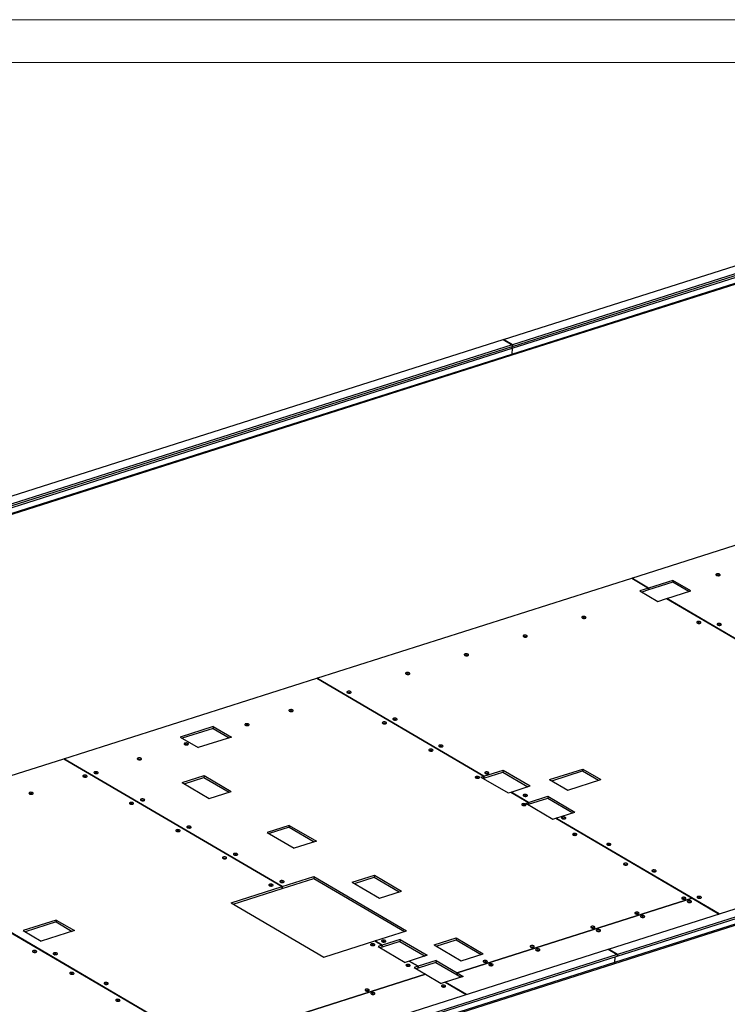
# Model space of a CAD drawing. Header units: millimetres. Extents: x 0 to 841, y 0 to 594.
# Tile 88 of 92: x 613 to 696, y 479 to 594. Entities that reach past the tile are written whole.
import ezdxf

# ---------------------------------------------------------------- set-up
doc = ezdxf.new("R2010")
doc.units = ezdxf.units.MM
doc.layers.add('TRAIT-FORT', color=4, linetype='Continuous', lineweight=25)

msp = doc.modelspace()

# ---------------------------------------------------------------- linework, layer by layer
at = {"color": 7, "linetype": 'Continuous', "lineweight": 18}
for p, q in [((841, 594), (0, 594)), ((836, 589), (5, 589))]:
    msp.add_line(p, q, dxfattribs=at)
at = {"layer": 'TRAIT-FORT', "color": 4, "linetype": 'Continuous', "lineweight": 25}
for p, q in [((669.445, 556.65), (745.906, 580.989)), ((670.461, 555.616), (746.97, 579.971)), ((670.489, 555.845), (746.95, 580.185)), ((746.961, 580.371), (670.5, 556.032)), ((670.341, 554.799), (746.85, 579.154)), ((670.423, 554.945), (746.932, 579.299)), ((598.632, 534.109), (669.428, 556.645)), ((669.428, 556.645), (670.483, 556.027)), ((669.445, 556.65), (669.444, 556.636)), ((670.5, 556.032), (669.445, 556.65)), ((599.648, 533.075), (670.46, 555.616)), ((599.677, 533.304), (670.473, 555.84)), ((670.483, 556.027), (599.687, 533.491)), ((670.46, 555.616), (670.423, 554.945)), ((670.461, 555.616), (670.423, 554.945)), ((670.483, 556.027), (670.473, 555.84)), ((670.474, 555.854), (670.489, 555.845)), ((670.5, 556.032), (670.489, 555.845)), ((599.528, 532.258), (670.34, 554.799)), ((599.611, 532.403), (670.423, 554.945)), ((684.42, 528.776), (717.309, 539.245)), ((647.662, 517.075), (684.414, 528.774)), ((684.414, 528.774), (686.388, 527.617)), ((686.394, 527.619), (684.42, 528.776)), ((684.42, 528.77), (684.42, 528.776)), ((689.204, 528.293), (686.382, 527.395)), ((689.216, 528.517), (686.394, 527.619)), ((689.216, 528.517), (689.204, 528.293)), ((691.071, 527.199), (689.204, 528.293)), ((691.326, 527.281), (689.216, 528.517)), ((686.388, 527.617), (685.354, 527.288)), ((685.354, 527.288), (687.464, 526.051)), ((686.375, 527.393), (685.597, 527.145)), ((686.388, 527.617), (686.375, 527.393)), ((686.382, 527.395), (686.376, 527.399)), ((686.382, 527.395), (686.394, 527.619)), ((688.504, 526.382), (691.326, 527.281)), ((687.464, 526.051), (688.498, 526.38)), ((688.498, 526.38), (731.383, 501.244)), ((725.462, 504.721), (688.504, 526.382)), ((688.504, 526.382), (688.504, 526.377)), ((618.146, 507.68), (647.656, 517.073)), ((647.656, 517.073), (667.16, 505.641)), ((667.166, 505.644), (647.662, 517.075)), ((647.662, 517.07), (647.662, 517.075)), ((635.582, 511.444), (631.72, 510.215)), ((635.57, 511.221), (631.963, 510.072)), ((635.582, 511.444), (635.57, 511.221)), ((635.57, 511.221), (637.437, 510.126)), ((635.582, 511.444), (637.693, 510.208)), ((631.72, 510.215), (633.83, 508.978)), ((637.693, 510.208), (633.83, 508.978)), ((591.688, 499.257), (618.14, 507.678)), ((618.14, 507.678), (643.619, 492.744)), ((643.626, 492.746), (618.146, 507.68)), ((618.146, 507.674), (618.146, 507.68)), ((681.692, 485.426), (752.488, 507.962)), ((753.543, 507.344), (682.747, 484.808)), ((667.154, 505.42), (669.388, 506.131)), ((667.166, 505.644), (669.4, 506.355)), ((669.4, 506.355), (669.388, 506.131)), ((669.388, 506.131), (672.31, 504.418)), ((669.4, 506.355), (672.565, 504.5)), ((674.838, 505.247), (678.701, 506.477)), ((675.082, 505.105), (678.688, 506.253)), ((678.701, 506.477), (678.688, 506.253)), ((678.688, 506.253), (680.555, 505.159)), ((678.701, 506.477), (680.811, 505.24)), ((682.324, 483.73), (753.136, 506.271)), ((753.218, 506.417), (682.406, 483.876)), ((682.736, 484.622), (753.532, 507.157)), ((631.933, 504.904), (634.508, 505.724)), ((631.933, 504.904), (635.098, 503.049)), ((632.176, 504.761), (634.496, 505.5)), ((634.508, 505.724), (634.496, 505.5)), ((634.496, 505.5), (637.418, 503.787)), ((634.508, 505.724), (637.673, 503.868)), ((666.825, 505.535), (667.16, 505.641)), ((666.825, 505.535), (669.99, 503.68)), ((667.068, 505.393), (667.147, 505.418)), ((667.147, 505.418), (667.16, 505.641)), ((667.154, 505.42), (667.147, 505.423)), ((667.166, 505.644), (667.154, 505.42)), ((674.838, 505.247), (676.949, 504.011)), ((676.949, 504.011), (680.811, 505.24)), ((635.098, 503.049), (637.673, 503.868)), ((669.99, 503.68), (670.325, 503.786)), ((670.325, 503.786), (672.382, 502.581)), ((670.331, 503.788), (672.565, 504.5)), ((672.388, 502.583), (670.331, 503.788)), ((670.331, 503.788), (670.331, 503.783)), ((672.047, 502.474), (672.382, 502.581)), ((672.369, 502.357), (672.382, 502.581)), ((672.375, 502.359), (674.609, 503.07)), ((672.388, 502.583), (672.375, 502.359)), ((672.388, 502.583), (674.622, 503.294)), ((674.622, 503.294), (674.609, 503.07)), ((674.609, 503.07), (677.532, 501.358)), ((674.622, 503.294), (677.787, 501.439)), ((672.047, 502.474), (675.212, 500.619)), ((672.29, 502.332), (672.369, 502.357)), ((672.375, 502.359), (672.369, 502.363)), ((675.553, 500.728), (677.787, 501.439)), ((675.212, 500.619), (675.547, 500.726)), ((675.547, 500.726), (691.467, 491.395)), ((694.632, 489.546), (675.553, 500.728)), ((675.553, 500.728), (675.553, 500.722)), ((591.682, 499.255), (634.353, 474.245)), ((633.305, 474.865), (591.688, 499.257)), ((644.447, 499.898), (641.872, 499.078)), ((644.435, 499.674), (642.115, 498.936)), ((644.447, 499.898), (644.435, 499.674)), ((644.435, 499.674), (647.357, 497.962)), ((644.447, 499.898), (647.612, 498.043)), ((641.872, 499.078), (645.037, 497.223)), ((647.612, 498.043), (645.037, 497.223)), ((643.613, 492.522), (647.312, 493.699)), ((643.626, 492.746), (647.324, 493.923)), ((647.324, 493.923), (647.312, 493.699)), ((647.312, 493.699), (657.883, 487.503)), ((647.324, 493.923), (658.139, 487.584)), ((651.809, 493.254), (654.384, 494.074)), ((652.052, 493.112), (654.371, 493.85)), ((654.384, 494.074), (654.371, 493.85)), ((654.371, 493.85), (657.293, 492.138)), ((654.384, 494.074), (657.549, 492.219)), ((637.668, 490.849), (643.619, 492.744)), ((637.911, 490.707), (643.607, 492.52)), ((643.607, 492.52), (643.619, 492.744)), ((643.613, 492.522), (643.607, 492.525)), ((643.626, 492.746), (643.613, 492.522)), ((651.809, 493.254), (654.974, 491.399)), ((654.974, 491.399), (657.549, 492.219)), ((691.467, 491.395), (664.047, 482.666)), ((664.047, 482.666), (691.467, 491.395)), ((691.467, 491.395), (691.467, 491.395)), ((691.467, 491.395), (694.625, 489.543)), ((637.668, 490.849), (648.482, 484.511)), ((617.26, 488.837), (613.398, 487.607)), ((617.26, 488.837), (617.248, 488.613)), ((617.26, 488.837), (619.37, 487.6)), ((617.248, 488.613), (613.641, 487.465)), ((617.248, 488.613), (619.115, 487.518)), ((613.398, 487.607), (615.508, 486.37)), ((619.37, 487.6), (615.508, 486.37)), ((654.44, 486.407), (658.139, 487.584)), ((657.382, 486.574), (655.291, 485.908)), ((657.382, 486.574), (657.37, 486.35)), ((657.382, 486.574), (660.547, 484.719)), ((661.355, 485.937), (663.93, 486.756)), ((661.598, 485.794), (663.917, 486.532)), ((663.93, 486.756), (663.917, 486.532)), ((663.917, 486.532), (666.839, 484.82)), ((663.93, 486.756), (667.095, 484.901)), ((610.896, 462.89), (681.676, 485.421)), ((648.482, 484.511), (654.434, 486.405)), ((654.434, 486.405), (655.284, 485.906)), ((655.291, 485.908), (654.44, 486.407)), ((654.44, 486.407), (654.44, 486.401)), ((655.284, 485.906), (654.807, 485.755)), ((654.807, 485.755), (657.972, 483.899)), ((655.272, 485.683), (655.05, 485.612)), ((655.284, 485.906), (655.272, 485.683)), ((655.278, 485.685), (655.272, 485.688)), ((657.37, 486.35), (655.278, 485.685)), ((655.278, 485.685), (655.291, 485.908)), ((657.37, 486.35), (660.292, 484.638)), ((661.355, 485.937), (664.52, 484.081)), ((681.676, 485.421), (682.731, 484.803)), ((681.692, 485.426), (681.691, 485.412)), ((682.747, 484.808), (681.692, 485.426)), ((611.94, 462.085), (682.72, 484.616)), ((682.731, 484.803), (611.951, 462.272)), ((660.547, 484.719), (658.456, 484.053)), ((664.52, 484.081), (667.095, 484.901)), ((682.443, 484.528), (682.406, 483.875)), ((682.443, 484.528), (682.406, 483.876)), ((682.731, 484.803), (682.72, 484.616)), ((682.721, 484.63), (682.736, 484.622)), ((682.747, 484.808), (682.736, 484.622)), ((611.512, 461.189), (682.324, 483.73)), ((682.406, 483.875), (611.594, 461.334)), ((658.45, 484.051), (657.972, 483.899)), ((658.45, 484.051), (659.49, 483.442)), ((659.496, 483.444), (658.456, 484.053)), ((658.456, 484.048), (658.456, 484.053)), ((659.49, 483.442), (659.011, 483.289)), ((659.011, 483.289), (660.332, 482.515)), ((659.477, 483.218), (659.254, 483.147)), ((659.49, 483.442), (659.477, 483.218)), ((659.484, 483.22), (659.477, 483.223)), ((661.573, 483.885), (659.484, 483.22)), ((659.484, 483.22), (659.496, 483.444)), ((661.586, 484.109), (659.496, 483.444)), ((661.586, 484.109), (661.573, 483.885)), ((661.573, 483.885), (664.034, 482.443)), ((661.586, 484.109), (664.047, 482.666)), ((660.332, 482.515), (638.352, 475.518)), ((638.352, 475.518), (660.332, 482.514)), ((660.332, 482.514), (660.332, 482.515)), ((660.332, 482.514), (662.176, 481.434)), ((664.751, 482.254), (662.661, 481.589)), ((664.034, 482.443), (664.047, 482.666)), ((664.047, 482.666), (664.034, 482.442)), ((664.034, 482.443), (664.034, 482.443)), ((664.034, 482.442), (664.495, 482.172)), ((664.047, 482.666), (664.751, 482.254)), ((662.655, 481.587), (662.176, 481.434)), ((662.655, 481.587), (665.109, 480.148)), ((662.661, 481.583), (662.661, 481.589)), ((665.116, 480.15), (662.661, 481.589))]:
    msp.add_line(p, q, dxfattribs=at)
at = {"layer": 'TRAIT-FORT', "color": 4, "linetype": 'Continuous', "lineweight": 25, "flags": 128}
for points in [[(694.686, 529.229), (694.64, 529.25), (694.586, 529.266), (694.525, 529.276), (694.463, 529.279), (694.402, 529.275), (694.347, 529.264), (694.301, 529.247), (694.267, 529.225), (694.248, 529.2), (694.243, 529.172), (694.255, 529.144), (694.281, 529.118), (694.321, 529.095), (694.371, 529.076), (694.429, 529.063), (694.492, 529.057), (694.554, 529.057), (694.612, 529.065), (694.663, 529.079), (694.703, 529.098), (694.73, 529.122), (694.742, 529.149), (694.738, 529.177), (694.719, 529.204), (694.686, 529.229)], [(694.583, 529.086), (694.55, 529.1), (694.51, 529.109), (694.466, 529.111), (694.425, 529.107), (694.392, 529.096), (694.37, 529.08), (694.367, 529.077)], [(694.607, 529.064), (694.604, 529.069), (694.583, 529.086)], [(679.029, 524.245), (678.983, 524.266), (678.928, 524.282), (678.868, 524.292), (678.805, 524.295), (678.745, 524.291), (678.69, 524.28), (678.644, 524.263), (678.61, 524.241), (678.59, 524.216), (678.586, 524.188), (678.598, 524.16), (678.624, 524.134), (678.664, 524.111), (678.714, 524.092), (678.772, 524.079), (678.834, 524.073), (678.896, 524.073), (678.955, 524.081), (679.006, 524.095), (679.046, 524.114), (679.073, 524.138), (679.085, 524.165), (679.081, 524.193), (679.062, 524.22), (679.029, 524.245)], [(678.926, 524.102), (678.893, 524.116), (678.852, 524.125), (678.809, 524.127), (678.768, 524.122), (678.734, 524.112), (678.712, 524.096), (678.71, 524.093)], [(678.95, 524.08), (678.947, 524.085), (678.926, 524.102)], [(692.447, 523.658), (692.402, 523.679), (692.347, 523.695), (692.287, 523.705), (692.224, 523.708), (692.163, 523.704), (692.108, 523.693), (692.063, 523.676), (692.029, 523.654), (692.009, 523.629), (692.005, 523.601), (692.016, 523.573), (692.043, 523.547), (692.083, 523.524), (692.133, 523.505), (692.191, 523.492), (692.253, 523.486), (692.315, 523.486), (692.374, 523.494), (692.424, 523.508), (692.464, 523.527), (692.491, 523.551), (692.503, 523.578), (692.5, 523.605), (692.481, 523.633), (692.447, 523.658)], [(692.345, 523.515), (692.312, 523.529), (692.271, 523.538), (692.228, 523.54), (692.187, 523.535), (692.153, 523.525), (692.131, 523.509), (692.129, 523.506)], [(692.369, 523.493), (692.366, 523.497), (692.345, 523.515)], [(694.825, 523.429), (694.78, 523.45), (694.725, 523.466), (694.664, 523.475), (694.602, 523.478), (694.541, 523.474), (694.486, 523.464), (694.44, 523.447), (694.407, 523.425), (694.387, 523.399), (694.383, 523.372), (694.394, 523.344), (694.421, 523.318), (694.46, 523.295), (694.511, 523.276), (694.569, 523.263), (694.631, 523.256), (694.693, 523.257), (694.751, 523.265), (694.802, 523.278), (694.842, 523.298), (694.869, 523.322), (694.881, 523.348), (694.878, 523.376), (694.858, 523.404), (694.825, 523.429)], [(694.722, 523.286), (694.689, 523.3), (694.649, 523.309), (694.606, 523.311), (694.565, 523.306), (694.531, 523.296), (694.509, 523.28), (694.507, 523.277)], [(694.747, 523.264), (694.744, 523.268), (694.722, 523.286)], [(672.174, 522.063), (672.129, 522.084), (672.074, 522.1), (672.014, 522.11), (671.951, 522.113), (671.89, 522.109), (671.835, 522.098), (671.79, 522.081), (671.756, 522.059), (671.736, 522.034), (671.732, 522.006), (671.743, 521.979), (671.77, 521.952), (671.809, 521.929), (671.86, 521.91), (671.918, 521.897), (671.98, 521.891), (672.042, 521.891), (672.1, 521.899), (672.151, 521.913), (672.191, 521.932), (672.218, 521.956), (672.23, 521.983), (672.227, 522.011), (672.208, 522.038), (672.174, 522.063)], [(672.071, 521.92), (672.039, 521.934), (671.998, 521.943), (671.955, 521.945), (671.914, 521.941), (671.88, 521.93), (671.858, 521.914), (671.856, 521.911)], [(672.096, 521.898), (672.093, 521.903), (672.071, 521.92)], [(665.32, 519.881), (665.275, 519.902), (665.22, 519.918), (665.159, 519.928), (665.097, 519.931), (665.036, 519.927), (664.981, 519.916), (664.935, 519.899), (664.901, 519.877), (664.882, 519.852), (664.878, 519.824), (664.889, 519.797), (664.915, 519.77), (664.955, 519.747), (665.006, 519.728), (665.064, 519.715), (665.126, 519.709), (665.188, 519.71), (665.246, 519.717), (665.297, 519.731), (665.337, 519.75), (665.364, 519.774), (665.376, 519.801), (665.372, 519.829), (665.353, 519.856), (665.32, 519.881)], [(665.217, 519.738), (665.184, 519.752), (665.144, 519.761), (665.1, 519.763), (665.059, 519.759), (665.026, 519.748), (665.004, 519.733), (665.001, 519.73)], [(665.241, 519.716), (665.238, 519.721), (665.217, 519.738)], [(658.466, 517.699), (658.42, 517.72), (658.366, 517.736), (658.305, 517.746), (658.242, 517.749), (658.182, 517.745), (658.127, 517.734), (658.081, 517.717), (658.047, 517.696), (658.028, 517.67), (658.023, 517.643), (658.035, 517.615), (658.061, 517.588), (658.101, 517.565), (658.151, 517.546), (658.209, 517.534), (658.271, 517.527), (658.334, 517.528), (658.392, 517.535), (658.443, 517.549), (658.483, 517.569), (658.51, 517.592), (658.522, 517.619), (658.518, 517.647), (658.499, 517.674), (658.466, 517.699)], [(658.363, 517.557), (658.33, 517.571), (658.289, 517.579), (658.246, 517.581), (658.205, 517.577), (658.172, 517.566), (658.149, 517.551), (658.147, 517.548)], [(658.387, 517.534), (658.384, 517.539), (658.363, 517.557)], [(651.611, 515.517), (651.566, 515.538), (651.511, 515.554), (651.451, 515.564), (651.388, 515.567), (651.327, 515.563), (651.272, 515.552), (651.227, 515.535), (651.193, 515.514), (651.173, 515.488), (651.169, 515.461), (651.18, 515.433), (651.207, 515.407), (651.246, 515.383), (651.297, 515.365), (651.355, 515.352), (651.417, 515.345), (651.479, 515.346), (651.538, 515.353), (651.588, 515.367), (651.628, 515.387), (651.655, 515.41), (651.667, 515.437), (651.664, 515.465), (651.645, 515.492), (651.611, 515.517)], [(651.509, 515.375), (651.476, 515.389), (651.435, 515.397), (651.392, 515.399), (651.351, 515.395), (651.317, 515.384), (651.295, 515.369), (651.293, 515.366)], [(651.533, 515.352), (651.53, 515.357), (651.509, 515.375)], [(644.852, 513.366), (644.807, 513.387), (644.752, 513.403), (644.691, 513.413), (644.629, 513.415), (644.568, 513.411), (644.513, 513.401), (644.467, 513.384), (644.433, 513.362), (644.414, 513.337), (644.41, 513.309), (644.421, 513.281), (644.447, 513.255), (644.487, 513.232), (644.538, 513.213), (644.596, 513.2), (644.658, 513.194), (644.72, 513.194), (644.778, 513.202), (644.829, 513.216), (644.869, 513.235), (644.896, 513.259), (644.908, 513.286), (644.904, 513.313), (644.885, 513.341), (644.852, 513.366)], [(644.749, 513.223), (644.716, 513.237), (644.676, 513.246), (644.632, 513.248), (644.591, 513.243), (644.558, 513.233), (644.536, 513.217), (644.533, 513.214)], [(644.773, 513.201), (644.77, 513.205), (644.749, 513.223)], [(639.702, 511.726), (639.657, 511.747), (639.602, 511.763), (639.541, 511.773), (639.479, 511.776), (639.418, 511.772), (639.363, 511.761), (639.317, 511.744), (639.283, 511.723), (639.264, 511.697), (639.26, 511.67), (639.271, 511.642), (639.297, 511.615), (639.337, 511.592), (639.388, 511.574), (639.446, 511.561), (639.508, 511.554), (639.57, 511.555), (639.628, 511.562), (639.679, 511.576), (639.719, 511.596), (639.746, 511.619), (639.758, 511.646), (639.754, 511.674), (639.735, 511.701), (639.702, 511.726)], [(655.751, 511.927), (655.705, 511.948), (655.651, 511.964), (655.59, 511.974), (655.527, 511.977), (655.467, 511.972), (655.412, 511.962), (655.366, 511.945), (655.332, 511.923), (655.313, 511.898), (655.308, 511.87), (655.32, 511.842), (655.346, 511.816), (655.386, 511.793), (655.436, 511.774), (655.494, 511.761), (655.556, 511.755), (655.619, 511.755), (655.677, 511.763), (655.728, 511.777), (655.768, 511.796), (655.795, 511.82), (655.807, 511.847), (655.803, 511.874), (655.784, 511.902), (655.751, 511.927)], [(655.648, 511.784), (655.615, 511.798), (655.574, 511.807), (655.531, 511.809), (655.49, 511.804), (655.457, 511.794), (655.435, 511.778), (655.432, 511.775)], [(655.672, 511.762), (655.669, 511.766), (655.648, 511.784)], [(656.983, 512.369), (656.938, 512.39), (656.883, 512.406), (656.823, 512.416), (656.76, 512.419), (656.699, 512.414), (656.644, 512.404), (656.599, 512.387), (656.565, 512.365), (656.545, 512.34), (656.541, 512.312), (656.552, 512.284), (656.579, 512.258), (656.618, 512.235), (656.669, 512.216), (656.727, 512.203), (656.789, 512.197), (656.851, 512.197), (656.91, 512.205), (656.96, 512.219), (657, 512.238), (657.027, 512.262), (657.039, 512.289), (657.036, 512.316), (657.017, 512.344), (656.983, 512.369)], [(656.881, 512.226), (656.848, 512.24), (656.807, 512.249), (656.764, 512.251), (656.723, 512.246), (656.689, 512.236), (656.667, 512.22), (656.665, 512.217)], [(656.905, 512.204), (656.902, 512.208), (656.881, 512.226)], [(639.599, 511.584), (639.566, 511.598), (639.526, 511.606), (639.482, 511.608), (639.441, 511.604), (639.408, 511.593), (639.386, 511.578), (639.383, 511.575)], [(639.624, 511.561), (639.62, 511.566), (639.599, 511.584)], [(632.621, 509.472), (632.575, 509.493), (632.521, 509.509), (632.46, 509.519), (632.398, 509.522), (632.337, 509.518), (632.282, 509.507), (632.236, 509.49), (632.202, 509.468), (632.183, 509.443), (632.178, 509.416), (632.19, 509.388), (632.216, 509.361), (632.256, 509.338), (632.306, 509.319), (632.364, 509.306), (632.427, 509.3), (632.489, 509.301), (632.547, 509.308), (632.598, 509.322), (632.638, 509.342), (632.665, 509.365), (632.677, 509.392), (632.673, 509.42), (632.654, 509.447), (632.621, 509.472)], [(632.518, 509.33), (632.485, 509.344), (632.445, 509.352), (632.401, 509.354), (632.36, 509.35), (632.327, 509.339), (632.305, 509.324), (632.302, 509.321)], [(632.542, 509.307), (632.539, 509.312), (632.518, 509.33)], [(661.178, 508.746), (661.132, 508.767), (661.078, 508.783), (661.017, 508.793), (660.954, 508.796), (660.894, 508.792), (660.839, 508.781), (660.793, 508.764), (660.759, 508.742), (660.739, 508.717), (660.735, 508.689), (660.747, 508.661), (660.773, 508.635), (660.813, 508.612), (660.863, 508.593), (660.921, 508.58), (660.983, 508.574), (661.045, 508.574), (661.104, 508.582), (661.155, 508.596), (661.195, 508.615), (661.222, 508.639), (661.234, 508.666), (661.23, 508.694), (661.211, 508.721), (661.178, 508.746)], [(661.075, 508.603), (661.042, 508.617), (661.001, 508.626), (660.958, 508.628), (660.917, 508.624), (660.884, 508.613), (660.861, 508.597), (660.859, 508.594)], [(661.099, 508.581), (661.096, 508.586), (661.075, 508.603)], [(662.338, 509.23), (662.292, 509.252), (662.238, 509.268), (662.177, 509.277), (662.115, 509.28), (662.054, 509.276), (661.999, 509.265), (661.953, 509.249), (661.919, 509.227), (661.9, 509.201), (661.895, 509.174), (661.907, 509.146), (661.933, 509.12), (661.973, 509.096), (662.023, 509.078), (662.081, 509.065), (662.143, 509.058), (662.206, 509.059), (662.264, 509.066), (662.315, 509.08), (662.355, 509.1), (662.382, 509.124), (662.394, 509.15), (662.39, 509.178), (662.371, 509.205), (662.338, 509.23)], [(662.235, 509.088), (662.202, 509.102), (662.161, 509.11), (662.118, 509.113), (662.077, 509.108), (662.044, 509.097), (662.022, 509.082), (662.019, 509.079)], [(662.259, 509.065), (662.256, 509.07), (662.235, 509.088)], [(627.149, 507.73), (627.104, 507.752), (627.049, 507.767), (626.988, 507.777), (626.926, 507.78), (626.865, 507.776), (626.81, 507.765), (626.764, 507.749), (626.73, 507.727), (626.711, 507.701), (626.707, 507.674), (626.718, 507.646), (626.744, 507.62), (626.784, 507.596), (626.835, 507.578), (626.893, 507.565), (626.955, 507.558), (627.017, 507.559), (627.075, 507.566), (627.126, 507.58), (627.166, 507.6), (627.193, 507.624), (627.205, 507.65), (627.201, 507.678), (627.182, 507.705), (627.149, 507.73)], [(627.046, 507.588), (627.013, 507.602), (626.973, 507.61), (626.929, 507.613), (626.888, 507.608), (626.855, 507.597), (626.833, 507.582), (626.83, 507.579)], [(627.07, 507.565), (627.067, 507.57), (627.046, 507.588)], [(622.089, 506.12), (622.044, 506.141), (621.989, 506.157), (621.928, 506.167), (621.866, 506.17), (621.805, 506.165), (621.75, 506.155), (621.704, 506.138), (621.671, 506.116), (621.651, 506.091), (621.647, 506.063), (621.658, 506.035), (621.685, 506.009), (621.724, 505.986), (621.775, 505.967), (621.833, 505.954), (621.895, 505.948), (621.957, 505.948), (622.015, 505.956), (622.066, 505.97), (622.106, 505.989), (622.133, 506.013), (622.145, 506.04), (622.141, 506.067), (622.122, 506.095), (622.089, 506.12)], [(667.701, 506.087), (667.656, 506.108), (667.601, 506.124), (667.54, 506.134), (667.478, 506.137), (667.417, 506.133), (667.362, 506.122), (667.316, 506.105), (667.282, 506.083), (667.263, 506.058), (667.259, 506.03), (667.27, 506.002), (667.296, 505.976), (667.336, 505.953), (667.387, 505.934), (667.445, 505.921), (667.507, 505.915), (667.569, 505.915), (667.627, 505.923), (667.678, 505.937), (667.718, 505.956), (667.745, 505.98), (667.757, 506.007), (667.753, 506.035), (667.734, 506.062), (667.701, 506.087)], [(620.802, 505.71), (620.756, 505.731), (620.701, 505.747), (620.641, 505.757), (620.578, 505.76), (620.518, 505.756), (620.463, 505.745), (620.417, 505.728), (620.383, 505.706), (620.363, 505.681), (620.359, 505.653), (620.371, 505.625), (620.397, 505.599), (620.437, 505.576), (620.487, 505.557), (620.545, 505.544), (620.607, 505.538), (620.669, 505.538), (620.728, 505.546), (620.779, 505.56), (620.819, 505.579), (620.846, 505.603), (620.858, 505.63), (620.854, 505.658), (620.835, 505.685), (620.802, 505.71)], [(620.699, 505.567), (620.666, 505.581), (620.625, 505.59), (620.582, 505.592), (620.541, 505.587), (620.508, 505.577), (620.485, 505.561), (620.483, 505.558)], [(620.723, 505.545), (620.72, 505.549), (620.699, 505.567)], [(621.986, 505.977), (621.953, 505.991), (621.913, 506), (621.869, 506.002), (621.829, 505.997), (621.795, 505.987), (621.773, 505.971), (621.771, 505.968)], [(622.011, 505.955), (622.007, 505.959), (621.986, 505.977)], [(666.605, 505.565), (666.559, 505.586), (666.504, 505.602), (666.444, 505.612), (666.381, 505.615), (666.321, 505.611), (666.266, 505.6), (666.22, 505.583), (666.186, 505.561), (666.166, 505.536), (666.162, 505.508), (666.174, 505.481), (666.2, 505.454), (666.24, 505.431), (666.29, 505.412), (666.348, 505.399), (666.41, 505.393), (666.472, 505.394), (666.531, 505.401), (666.581, 505.415), (666.622, 505.434), (666.648, 505.458), (666.661, 505.485), (666.657, 505.513), (666.638, 505.54), (666.605, 505.565)], [(666.502, 505.422), (666.469, 505.436), (666.428, 505.445), (666.385, 505.447), (666.344, 505.443), (666.31, 505.432), (666.288, 505.417), (666.286, 505.414)], [(666.526, 505.4), (666.523, 505.405), (666.502, 505.422)], [(667.598, 505.944), (667.565, 505.958), (667.525, 505.967), (667.481, 505.969), (667.44, 505.965), (667.407, 505.954), (667.385, 505.938), (667.382, 505.935)], [(667.622, 505.922), (667.619, 505.927), (667.598, 505.944)], [(614.509, 503.707), (614.464, 503.728), (614.409, 503.744), (614.348, 503.754), (614.286, 503.757), (614.225, 503.753), (614.17, 503.742), (614.124, 503.725), (614.09, 503.703), (614.071, 503.678), (614.067, 503.65), (614.078, 503.622), (614.104, 503.596), (614.144, 503.573), (614.195, 503.554), (614.253, 503.541), (614.315, 503.535), (614.377, 503.535), (614.435, 503.543), (614.486, 503.557), (614.526, 503.576), (614.553, 503.6), (614.565, 503.627), (614.561, 503.654), (614.542, 503.682), (614.509, 503.707)], [(614.406, 503.564), (614.373, 503.578), (614.333, 503.587), (614.289, 503.589), (614.248, 503.584), (614.215, 503.574), (614.193, 503.558), (614.185, 503.54), (614.192, 503.52), (614.199, 503.512)], [(614.434, 503.526), (614.434, 503.527), (614.427, 503.546), (614.406, 503.564)], [(626.228, 502.529), (626.183, 502.55), (626.128, 502.566), (626.068, 502.576), (626.005, 502.579), (625.945, 502.575), (625.89, 502.564), (625.844, 502.547), (625.81, 502.525), (625.79, 502.5), (625.786, 502.472), (625.798, 502.445), (625.824, 502.418), (625.864, 502.395), (625.914, 502.376), (625.972, 502.363), (626.034, 502.357), (626.096, 502.358), (626.155, 502.365), (626.205, 502.379), (626.246, 502.398), (626.272, 502.422), (626.284, 502.449), (626.281, 502.477), (626.262, 502.504), (626.228, 502.529)], [(627.516, 502.939), (627.471, 502.96), (627.416, 502.976), (627.355, 502.986), (627.293, 502.989), (627.232, 502.985), (627.177, 502.974), (627.131, 502.957), (627.097, 502.935), (627.078, 502.91), (627.074, 502.882), (627.085, 502.854), (627.111, 502.828), (627.151, 502.805), (627.202, 502.786), (627.26, 502.773), (627.322, 502.767), (627.384, 502.767), (627.442, 502.775), (627.493, 502.789), (627.533, 502.808), (627.56, 502.832), (627.572, 502.859), (627.568, 502.887), (627.549, 502.914), (627.516, 502.939)], [(627.413, 502.796), (627.38, 502.81), (627.34, 502.819), (627.296, 502.821), (627.255, 502.817), (627.222, 502.806), (627.2, 502.79), (627.197, 502.787)], [(627.437, 502.774), (627.434, 502.779), (627.413, 502.796)], [(672.185, 503.459), (672.14, 503.48), (672.085, 503.496), (672.024, 503.506), (671.962, 503.509), (671.901, 503.505), (671.846, 503.494), (671.8, 503.477), (671.766, 503.455), (671.747, 503.43), (671.743, 503.402), (671.754, 503.374), (671.78, 503.348), (671.82, 503.325), (671.871, 503.306), (671.929, 503.293), (671.991, 503.287), (672.053, 503.287), (672.111, 503.295), (672.162, 503.309), (672.202, 503.328), (672.229, 503.352), (672.241, 503.379), (672.237, 503.407), (672.218, 503.434), (672.185, 503.459)], [(672.082, 503.316), (672.049, 503.33), (672.009, 503.339), (671.965, 503.341), (671.924, 503.336), (671.891, 503.326), (671.869, 503.31), (671.866, 503.307)], [(672.106, 503.294), (672.103, 503.298), (672.082, 503.316)], [(626.126, 502.386), (626.093, 502.4), (626.052, 502.409), (626.009, 502.411), (625.968, 502.407), (625.934, 502.396), (625.912, 502.38), (625.91, 502.378)], [(626.15, 502.364), (626.147, 502.369), (626.126, 502.386)], [(672.031, 502.384), (671.986, 502.405), (671.931, 502.421), (671.871, 502.431), (671.808, 502.434), (671.747, 502.43), (671.692, 502.419), (671.647, 502.402), (671.613, 502.381), (671.593, 502.355), (671.589, 502.328), (671.6, 502.3), (671.627, 502.274), (671.667, 502.25), (671.717, 502.232), (671.775, 502.219), (671.837, 502.212), (671.899, 502.213), (671.958, 502.22), (672.008, 502.234), (672.048, 502.254), (672.075, 502.278), (672.087, 502.304), (672.084, 502.332), (672.065, 502.359), (672.031, 502.384)], [(671.929, 502.242), (671.896, 502.256), (671.855, 502.264), (671.812, 502.266), (671.771, 502.262), (671.737, 502.251), (671.715, 502.236), (671.713, 502.233)], [(671.953, 502.219), (671.95, 502.224), (671.929, 502.242)], [(676.669, 500.831), (676.624, 500.852), (676.569, 500.868), (676.508, 500.877), (676.446, 500.88), (676.385, 500.876), (676.33, 500.866), (676.284, 500.849), (676.25, 500.827), (676.231, 500.801), (676.227, 500.774), (676.238, 500.746), (676.264, 500.72), (676.304, 500.697), (676.355, 500.678), (676.413, 500.665), (676.475, 500.659), (676.537, 500.659), (676.595, 500.667), (676.646, 500.68), (676.686, 500.7), (676.713, 500.724), (676.725, 500.751), (676.721, 500.778), (676.702, 500.806), (676.669, 500.831)], [(676.566, 500.688), (676.533, 500.702), (676.493, 500.711), (676.449, 500.713), (676.408, 500.708), (676.375, 500.698), (676.353, 500.682), (676.35, 500.679)], [(676.59, 500.666), (676.587, 500.67), (676.566, 500.688)], [(631.655, 499.348), (631.61, 499.369), (631.555, 499.385), (631.495, 499.395), (631.432, 499.398), (631.371, 499.394), (631.316, 499.383), (631.271, 499.366), (631.237, 499.345), (631.217, 499.319), (631.213, 499.292), (631.224, 499.264), (631.251, 499.237), (631.29, 499.214), (631.341, 499.196), (631.399, 499.183), (631.461, 499.176), (631.523, 499.177), (631.582, 499.184), (631.632, 499.198), (631.672, 499.218), (631.699, 499.241), (631.711, 499.268), (631.708, 499.296), (631.689, 499.323), (631.655, 499.348)], [(631.553, 499.206), (631.52, 499.22), (631.479, 499.228), (631.436, 499.23), (631.395, 499.226), (631.361, 499.215), (631.339, 499.2), (631.337, 499.197)], [(631.577, 499.183), (631.574, 499.188), (631.553, 499.206)], [(632.943, 499.758), (632.897, 499.779), (632.843, 499.795), (632.782, 499.805), (632.72, 499.808), (632.659, 499.804), (632.604, 499.793), (632.558, 499.776), (632.524, 499.754), (632.505, 499.729), (632.5, 499.701), (632.512, 499.674), (632.538, 499.647), (632.578, 499.624), (632.628, 499.605), (632.687, 499.592), (632.749, 499.586), (632.811, 499.587), (632.869, 499.594), (632.92, 499.608), (632.96, 499.627), (632.987, 499.651), (632.999, 499.678), (632.995, 499.706), (632.976, 499.733), (632.943, 499.758)], [(632.84, 499.615), (632.807, 499.629), (632.767, 499.638), (632.723, 499.64), (632.682, 499.636), (632.649, 499.625), (632.627, 499.61), (632.624, 499.607)], [(632.864, 499.593), (632.861, 499.598), (632.84, 499.615)], [(677.966, 498.906), (677.921, 498.927), (677.866, 498.943), (677.805, 498.953), (677.743, 498.956), (677.682, 498.952), (677.627, 498.941), (677.581, 498.924), (677.548, 498.902), (677.528, 498.877), (677.524, 498.849), (677.535, 498.821), (677.562, 498.795), (677.601, 498.772), (677.652, 498.753), (677.71, 498.74), (677.772, 498.734), (677.834, 498.734), (677.892, 498.742), (677.943, 498.756), (677.983, 498.775), (678.01, 498.799), (678.022, 498.826), (678.018, 498.854), (677.999, 498.881), (677.966, 498.906)], [(677.863, 498.763), (677.83, 498.777), (677.79, 498.786), (677.746, 498.788), (677.706, 498.784), (677.672, 498.773), (677.65, 498.757), (677.648, 498.754)], [(677.888, 498.741), (677.884, 498.746), (677.863, 498.763)], [(681.944, 497.739), (681.899, 497.76), (681.844, 497.776), (681.784, 497.786), (681.721, 497.789), (681.66, 497.784), (681.605, 497.774), (681.559, 497.757), (681.526, 497.735), (681.506, 497.71), (681.502, 497.682), (681.513, 497.654), (681.54, 497.628), (681.579, 497.605), (681.63, 497.586), (681.688, 497.573), (681.75, 497.567), (681.812, 497.567), (681.87, 497.575), (681.921, 497.589), (681.961, 497.608), (681.988, 497.632), (682, 497.659), (681.997, 497.686), (681.978, 497.714), (681.944, 497.739)], [(681.841, 497.596), (681.809, 497.61), (681.768, 497.619), (681.725, 497.621), (681.684, 497.616), (681.65, 497.606), (681.628, 497.59), (681.626, 497.587)], [(681.866, 497.574), (681.863, 497.578), (681.841, 497.596)], [(637.082, 496.168), (637.037, 496.189), (636.982, 496.205), (636.922, 496.214), (636.859, 496.217), (636.798, 496.213), (636.743, 496.202), (636.697, 496.186), (636.664, 496.164), (636.644, 496.138), (636.64, 496.111), (636.651, 496.083), (636.678, 496.057), (636.717, 496.033), (636.768, 496.015), (636.826, 496.002), (636.888, 495.995), (636.95, 495.996), (637.008, 496.003), (637.059, 496.017), (637.099, 496.037), (637.126, 496.061), (637.138, 496.087), (637.135, 496.115), (637.116, 496.143), (637.082, 496.168)], [(636.979, 496.025), (636.947, 496.039), (636.906, 496.047), (636.863, 496.05), (636.822, 496.045), (636.788, 496.034), (636.766, 496.019), (636.764, 496.016)], [(637.004, 496.003), (637.001, 496.007), (636.979, 496.025)], [(638.37, 496.577), (638.324, 496.598), (638.27, 496.614), (638.209, 496.624), (638.146, 496.627), (638.086, 496.623), (638.031, 496.612), (637.985, 496.595), (637.951, 496.574), (637.932, 496.548), (637.927, 496.521), (637.939, 496.493), (637.965, 496.467), (638.005, 496.443), (638.055, 496.425), (638.113, 496.412), (638.175, 496.405), (638.238, 496.406), (638.296, 496.413), (638.347, 496.427), (638.387, 496.447), (638.414, 496.47), (638.426, 496.497), (638.422, 496.525), (638.403, 496.552), (638.37, 496.577)], [(638.267, 496.435), (638.234, 496.449), (638.193, 496.457), (638.15, 496.459), (638.109, 496.455), (638.076, 496.444), (638.054, 496.429), (638.051, 496.426)], [(638.291, 496.412), (638.288, 496.417), (638.267, 496.435)], [(683.901, 495.428), (683.855, 495.449), (683.801, 495.465), (683.74, 495.474), (683.678, 495.477), (683.617, 495.473), (683.562, 495.462), (683.516, 495.446), (683.482, 495.424), (683.463, 495.398), (683.458, 495.371), (683.47, 495.343), (683.496, 495.317), (683.536, 495.293), (683.586, 495.275), (683.644, 495.262), (683.706, 495.255), (683.769, 495.256), (683.827, 495.263), (683.878, 495.277), (683.918, 495.297), (683.945, 495.321), (683.957, 495.347), (683.953, 495.375), (683.934, 495.403), (683.901, 495.428)], [(683.798, 495.285), (683.765, 495.299), (683.724, 495.307), (683.681, 495.31), (683.64, 495.305), (683.607, 495.294), (683.585, 495.279), (683.582, 495.276)], [(683.822, 495.263), (683.819, 495.267), (683.798, 495.285)], [(687.22, 494.647), (687.174, 494.668), (687.119, 494.684), (687.059, 494.694), (686.996, 494.697), (686.936, 494.693), (686.881, 494.682), (686.835, 494.665), (686.801, 494.643), (686.781, 494.618), (686.777, 494.59), (686.789, 494.562), (686.815, 494.536), (686.855, 494.513), (686.905, 494.494), (686.963, 494.481), (687.025, 494.475), (687.087, 494.475), (687.146, 494.483), (687.196, 494.497), (687.237, 494.516), (687.264, 494.54), (687.276, 494.567), (687.272, 494.595), (687.253, 494.622), (687.22, 494.647)], [(687.117, 494.504), (687.084, 494.518), (687.043, 494.527), (687, 494.529), (686.959, 494.524), (686.925, 494.514), (686.903, 494.498), (686.901, 494.495)], [(643.797, 493.397), (643.751, 493.418), (643.696, 493.434), (643.636, 493.443), (643.573, 493.446), (643.513, 493.442), (643.458, 493.432), (643.412, 493.415), (643.378, 493.393), (643.358, 493.367), (643.354, 493.34), (643.366, 493.312), (643.392, 493.286), (643.432, 493.262), (643.482, 493.244), (643.54, 493.231), (643.602, 493.224), (643.664, 493.225), (643.723, 493.232), (643.774, 493.246), (643.814, 493.266), (643.841, 493.29), (643.853, 493.316), (643.849, 493.344), (643.83, 493.372), (643.797, 493.397)], [(687.141, 494.482), (687.138, 494.486), (687.117, 494.504)], [(642.509, 492.987), (642.464, 493.008), (642.409, 493.024), (642.348, 493.034), (642.286, 493.037), (642.225, 493.032), (642.17, 493.022), (642.124, 493.005), (642.091, 492.983), (642.071, 492.958), (642.067, 492.93), (642.078, 492.902), (642.105, 492.876), (642.144, 492.853), (642.195, 492.834), (642.253, 492.821), (642.315, 492.815), (642.377, 492.815), (642.435, 492.823), (642.486, 492.837), (642.526, 492.856), (642.553, 492.88), (642.565, 492.907), (642.561, 492.934), (642.542, 492.962), (642.509, 492.987)], [(642.406, 492.844), (642.373, 492.858), (642.333, 492.867), (642.289, 492.869), (642.249, 492.864), (642.215, 492.854), (642.193, 492.838), (642.191, 492.835)], [(642.431, 492.822), (642.428, 492.826), (642.406, 492.844)], [(643.694, 493.254), (643.661, 493.268), (643.62, 493.277), (643.577, 493.279), (643.536, 493.274), (643.503, 493.263), (643.48, 493.248), (643.478, 493.245)], [(643.718, 493.232), (643.715, 493.236), (643.694, 493.254)], [(690.693, 491.447), (690.647, 491.468), (690.593, 491.484), (690.532, 491.493), (690.469, 491.496), (690.409, 491.492), (690.354, 491.482), (690.308, 491.465), (690.274, 491.443), (690.255, 491.417), (690.25, 491.39), (690.262, 491.362), (690.288, 491.336), (690.328, 491.313), (690.378, 491.294), (690.436, 491.281), (690.498, 491.275), (690.561, 491.275), (690.619, 491.283), (690.67, 491.296), (690.71, 491.316), (690.737, 491.34), (690.749, 491.366), (690.745, 491.394), (690.726, 491.422), (690.693, 491.447)], [(690.59, 491.304), (690.557, 491.318), (690.516, 491.327), (690.473, 491.329), (690.432, 491.324), (690.399, 491.314), (690.377, 491.298), (690.374, 491.295)], [(690.614, 491.282), (690.611, 491.286), (690.59, 491.304)], [(691.352, 491.06), (691.307, 491.081), (691.252, 491.097), (691.191, 491.107), (691.129, 491.11), (691.068, 491.106), (691.013, 491.095), (690.967, 491.078), (690.934, 491.056), (690.914, 491.031), (690.91, 491.003), (690.921, 490.976), (690.948, 490.949), (690.987, 490.926), (691.038, 490.907), (691.096, 490.894), (691.158, 490.888), (691.22, 490.889), (691.278, 490.896), (691.329, 490.91), (691.369, 490.929), (691.396, 490.953), (691.408, 490.98), (691.404, 491.008), (691.385, 491.035), (691.352, 491.06)], [(692.495, 491.555), (692.449, 491.576), (692.395, 491.592), (692.334, 491.602), (692.272, 491.605), (692.211, 491.601), (692.156, 491.59), (692.11, 491.573), (692.076, 491.551), (692.057, 491.526), (692.052, 491.498), (692.064, 491.47), (692.09, 491.444), (692.13, 491.421), (692.18, 491.402), (692.238, 491.389), (692.301, 491.383), (692.363, 491.383), (692.421, 491.391), (692.472, 491.405), (692.512, 491.424), (692.539, 491.448), (692.551, 491.475), (692.547, 491.503), (692.528, 491.53), (692.495, 491.555)], [(692.392, 491.412), (692.359, 491.426), (692.319, 491.435), (692.275, 491.437), (692.234, 491.432), (692.201, 491.422), (692.179, 491.406), (692.176, 491.403)], [(692.416, 491.39), (692.413, 491.394), (692.392, 491.412)], [(691.249, 490.917), (691.216, 490.931), (691.176, 490.94), (691.132, 490.942), (691.092, 490.938), (691.058, 490.927), (691.036, 490.912), (691.034, 490.909)], [(691.274, 490.895), (691.271, 490.9), (691.249, 490.917)], [(685.221, 489.705), (685.175, 489.726), (685.121, 489.742), (685.06, 489.752), (684.998, 489.755), (684.937, 489.751), (684.882, 489.74), (684.836, 489.723), (684.802, 489.701), (684.783, 489.676), (684.778, 489.648), (684.79, 489.62), (684.816, 489.594), (684.856, 489.571), (684.906, 489.552), (684.965, 489.539), (685.027, 489.533), (685.089, 489.533), (685.147, 489.541), (685.198, 489.555), (685.238, 489.574), (685.265, 489.598), (685.277, 489.625), (685.273, 489.653), (685.254, 489.68), (685.221, 489.705)], [(685.118, 489.562), (685.085, 489.576), (685.045, 489.585), (685.001, 489.587), (684.96, 489.582), (684.927, 489.572), (684.905, 489.556), (684.902, 489.553)], [(685.142, 489.54), (685.139, 489.544), (685.118, 489.562)], [(685.88, 489.318), (685.835, 489.339), (685.78, 489.355), (685.72, 489.365), (685.657, 489.368), (685.596, 489.364), (685.541, 489.353), (685.495, 489.336), (685.462, 489.315), (685.442, 489.289), (685.438, 489.262), (685.449, 489.234), (685.476, 489.207), (685.515, 489.184), (685.566, 489.166), (685.624, 489.153), (685.686, 489.146), (685.748, 489.147), (685.806, 489.154), (685.857, 489.168), (685.897, 489.188), (685.924, 489.211), (685.936, 489.238), (685.933, 489.266), (685.914, 489.293), (685.88, 489.318)], [(685.777, 489.176), (685.745, 489.19), (685.704, 489.198), (685.661, 489.2), (685.62, 489.196), (685.586, 489.185), (685.564, 489.17), (685.562, 489.167)], [(685.802, 489.153), (685.799, 489.158), (685.777, 489.176)], [(680.071, 488.065), (680.025, 488.087), (679.971, 488.103), (679.91, 488.112), (679.848, 488.115), (679.787, 488.111), (679.732, 488.1), (679.686, 488.084), (679.652, 488.062), (679.633, 488.036), (679.628, 488.009), (679.64, 487.981), (679.666, 487.955), (679.706, 487.931), (679.756, 487.913), (679.815, 487.9), (679.877, 487.893), (679.939, 487.894), (679.997, 487.901), (680.048, 487.915), (680.088, 487.935), (680.115, 487.959), (680.127, 487.985), (680.123, 488.013), (680.104, 488.04), (680.071, 488.065)], [(679.968, 487.923), (679.935, 487.937), (679.895, 487.945), (679.851, 487.948), (679.81, 487.943), (679.777, 487.932), (679.755, 487.917), (679.752, 487.914)], [(679.992, 487.9), (679.989, 487.905), (679.968, 487.923)], [(680.73, 487.679), (680.685, 487.7), (680.63, 487.716), (680.57, 487.726), (680.507, 487.729), (680.446, 487.725), (680.391, 487.714), (680.346, 487.697), (680.312, 487.675), (680.292, 487.65), (680.288, 487.622), (680.299, 487.594), (680.326, 487.568), (680.365, 487.545), (680.416, 487.526), (680.474, 487.513), (680.536, 487.507), (680.598, 487.507), (680.656, 487.515), (680.707, 487.529), (680.747, 487.548), (680.774, 487.572), (680.786, 487.599), (680.783, 487.627), (680.764, 487.654), (680.73, 487.679)], [(655.666, 486.44), (655.621, 486.461), (655.566, 486.477), (655.505, 486.487), (655.443, 486.489), (655.382, 486.485), (655.327, 486.475), (655.281, 486.458), (655.247, 486.436), (655.228, 486.411), (655.224, 486.383), (655.235, 486.355), (655.261, 486.329), (655.301, 486.306), (655.352, 486.287), (655.41, 486.274), (655.472, 486.268), (655.534, 486.268), (655.592, 486.276), (655.643, 486.29), (655.683, 486.309), (655.71, 486.333), (655.722, 486.36), (655.718, 486.387), (655.699, 486.415), (655.666, 486.44)], [(680.627, 487.536), (680.595, 487.55), (680.554, 487.559), (680.511, 487.561), (680.47, 487.557), (680.436, 487.546), (680.414, 487.53), (680.412, 487.527)], [(680.652, 487.514), (680.649, 487.519), (680.627, 487.536)], [(654.379, 486.03), (654.333, 486.051), (654.278, 486.067), (654.218, 486.077), (654.155, 486.08), (654.095, 486.076), (654.04, 486.065), (653.994, 486.048), (653.96, 486.026), (653.94, 486.001), (653.936, 485.973), (653.948, 485.945), (653.974, 485.919), (654.014, 485.896), (654.064, 485.877), (654.122, 485.864), (654.184, 485.858), (654.246, 485.858), (654.305, 485.866), (654.355, 485.88), (654.396, 485.899), (654.422, 485.923), (654.434, 485.95), (654.431, 485.978), (654.412, 486.005), (654.379, 486.03)], [(654.276, 485.887), (654.243, 485.901), (654.202, 485.91), (654.159, 485.912), (654.118, 485.907), (654.084, 485.897), (654.062, 485.881), (654.06, 485.878)], [(654.3, 485.865), (654.297, 485.869), (654.276, 485.887)], [(655.563, 486.297), (655.53, 486.311), (655.49, 486.32), (655.446, 486.322), (655.405, 486.317), (655.372, 486.307), (655.35, 486.291), (655.347, 486.288)], [(655.587, 486.275), (655.584, 486.279), (655.563, 486.297)], [(672.99, 485.811), (672.944, 485.832), (672.89, 485.848), (672.829, 485.858), (672.766, 485.861), (672.706, 485.857), (672.651, 485.846), (672.605, 485.829), (672.571, 485.808), (672.551, 485.782), (672.547, 485.755), (672.559, 485.727), (672.585, 485.7), (672.625, 485.677), (672.675, 485.659), (672.733, 485.646), (672.795, 485.639), (672.857, 485.64), (672.916, 485.647), (672.967, 485.661), (673.007, 485.681), (673.034, 485.704), (673.046, 485.731), (673.042, 485.759), (673.023, 485.786), (672.99, 485.811)], [(672.887, 485.669), (672.854, 485.683), (672.813, 485.691), (672.77, 485.693), (672.729, 485.689), (672.696, 485.678), (672.673, 485.663), (672.671, 485.66)], [(672.911, 485.646), (672.908, 485.651), (672.887, 485.669)], [(673.649, 485.425), (673.604, 485.446), (673.549, 485.462), (673.488, 485.472), (673.426, 485.475), (673.365, 485.471), (673.31, 485.46), (673.264, 485.443), (673.231, 485.421), (673.211, 485.396), (673.207, 485.368), (673.218, 485.34), (673.244, 485.314), (673.284, 485.291), (673.335, 485.272), (673.393, 485.259), (673.455, 485.253), (673.517, 485.253), (673.575, 485.261), (673.626, 485.275), (673.666, 485.294), (673.693, 485.318), (673.705, 485.345), (673.701, 485.373), (673.682, 485.4), (673.649, 485.425)], [(614.917, 485.229), (614.872, 485.25), (614.817, 485.266), (614.756, 485.276), (614.694, 485.279), (614.633, 485.275), (614.578, 485.264), (614.532, 485.247), (614.499, 485.225), (614.479, 485.2), (614.475, 485.172), (614.486, 485.145), (614.513, 485.118), (614.552, 485.095), (614.603, 485.076), (614.661, 485.063), (614.723, 485.057), (614.785, 485.058), (614.843, 485.065), (614.894, 485.079), (614.934, 485.098), (614.961, 485.122), (614.973, 485.149), (614.97, 485.177), (614.95, 485.204), (614.917, 485.229)], [(614.814, 485.086), (614.781, 485.1), (614.741, 485.109), (614.698, 485.111), (614.657, 485.107), (614.623, 485.096), (614.601, 485.081), (614.593, 485.062), (614.6, 485.043), (614.608, 485.035)], [(614.843, 485.049), (614.843, 485.049), (614.836, 485.069), (614.814, 485.086)], [(617.339, 484.974), (617.293, 484.995), (617.238, 485.011), (617.178, 485.021), (617.115, 485.024), (617.055, 485.02), (617, 485.009), (616.954, 484.992), (616.92, 484.971), (616.9, 484.945), (616.896, 484.918), (616.908, 484.89), (616.934, 484.864), (616.974, 484.84), (617.024, 484.822), (617.082, 484.809), (617.144, 484.802), (617.206, 484.803), (617.265, 484.81), (617.316, 484.824), (617.356, 484.844), (617.383, 484.867), (617.395, 484.894), (617.391, 484.922), (617.372, 484.949), (617.339, 484.974)], [(617.236, 484.832), (617.203, 484.846), (617.162, 484.854), (617.119, 484.856), (617.078, 484.852), (617.044, 484.841), (617.022, 484.826), (617.014, 484.807), (617.021, 484.788), (617.029, 484.78)], [(617.264, 484.794), (617.264, 484.795), (617.257, 484.814), (617.236, 484.832)], [(673.546, 485.282), (673.513, 485.296), (673.473, 485.305), (673.429, 485.307), (673.388, 485.302), (673.355, 485.292), (673.333, 485.276), (673.33, 485.273)], [(673.571, 485.26), (673.567, 485.264), (673.546, 485.282)], [(658.507, 483.61), (658.461, 483.631), (658.407, 483.647), (658.346, 483.657), (658.283, 483.66), (658.223, 483.656), (658.168, 483.645), (658.122, 483.628), (658.088, 483.607), (658.069, 483.581), (658.064, 483.554), (658.076, 483.526), (658.102, 483.499), (658.142, 483.476), (658.192, 483.457), (658.25, 483.445), (658.312, 483.438), (658.375, 483.439), (658.433, 483.446), (658.484, 483.46), (658.524, 483.48), (658.551, 483.503), (658.563, 483.53), (658.559, 483.558), (658.54, 483.585), (658.507, 483.61)], [(658.404, 483.468), (658.371, 483.482), (658.33, 483.49), (658.287, 483.492), (658.246, 483.488), (658.213, 483.477), (658.19, 483.462), (658.188, 483.459)], [(658.428, 483.445), (658.425, 483.45), (658.404, 483.468)], [(667.518, 484.07), (667.472, 484.091), (667.418, 484.107), (667.357, 484.116), (667.295, 484.119), (667.234, 484.115), (667.179, 484.104), (667.133, 484.088), (667.099, 484.066), (667.08, 484.04), (667.075, 484.013), (667.087, 483.985), (667.113, 483.959), (667.153, 483.935), (667.203, 483.917), (667.261, 483.904), (667.323, 483.897), (667.386, 483.898), (667.444, 483.905), (667.495, 483.919), (667.535, 483.939), (667.562, 483.963), (667.574, 483.989), (667.57, 484.017), (667.551, 484.045), (667.518, 484.07)], [(667.415, 483.927), (667.382, 483.941), (667.341, 483.949), (667.298, 483.952), (667.257, 483.947), (667.224, 483.936), (667.202, 483.921), (667.199, 483.918)], [(667.439, 483.905), (667.436, 483.909), (667.415, 483.927)], [(668.177, 483.683), (668.132, 483.704), (668.077, 483.72), (668.017, 483.73), (667.954, 483.733), (667.893, 483.729), (667.838, 483.718), (667.792, 483.701), (667.759, 483.679), (667.739, 483.654), (667.735, 483.626), (667.746, 483.599), (667.773, 483.572), (667.812, 483.549), (667.863, 483.53), (667.921, 483.517), (667.983, 483.511), (668.045, 483.511), (668.103, 483.519), (668.154, 483.533), (668.194, 483.552), (668.221, 483.576), (668.233, 483.603), (668.23, 483.631), (668.21, 483.658), (668.177, 483.683)], [(668.074, 483.54), (668.041, 483.554), (668.001, 483.563), (667.958, 483.565), (667.917, 483.561), (667.883, 483.55), (667.861, 483.534), (667.859, 483.531)], [(668.099, 483.518), (668.096, 483.523), (668.074, 483.54)], [(619.269, 482.678), (619.224, 482.699), (619.169, 482.715), (619.109, 482.725), (619.046, 482.728), (618.985, 482.724), (618.93, 482.713), (618.885, 482.696), (618.851, 482.675), (618.831, 482.649), (618.827, 482.622), (618.838, 482.594), (618.865, 482.567), (618.904, 482.544), (618.955, 482.525), (619.013, 482.513), (619.075, 482.506), (619.137, 482.507), (619.195, 482.514), (619.246, 482.528), (619.286, 482.548), (619.313, 482.571), (619.325, 482.598), (619.322, 482.626), (619.303, 482.653), (619.269, 482.678)], [(619.166, 482.536), (619.134, 482.55), (619.093, 482.558), (619.05, 482.56), (619.009, 482.556), (618.975, 482.545), (618.953, 482.53), (618.951, 482.527)], [(619.191, 482.513), (619.188, 482.518), (619.166, 482.536)], [(623.273, 481.496), (623.228, 481.517), (623.173, 481.533), (623.113, 481.543), (623.05, 481.546), (622.989, 481.542), (622.934, 481.531), (622.889, 481.514), (622.855, 481.492), (622.835, 481.467), (622.831, 481.439), (622.842, 481.411), (622.869, 481.385), (622.908, 481.362), (622.959, 481.343), (623.017, 481.33), (623.079, 481.324), (623.141, 481.324), (623.199, 481.332), (623.25, 481.346), (623.29, 481.365), (623.317, 481.389), (623.329, 481.416), (623.326, 481.444), (623.307, 481.471), (623.273, 481.496)], [(623.17, 481.353), (623.138, 481.367), (623.097, 481.376), (623.054, 481.378), (623.013, 481.374), (622.979, 481.363), (622.957, 481.347), (622.949, 481.329), (622.956, 481.309), (622.964, 481.301)], [(623.199, 481.316), (623.199, 481.316), (623.192, 481.336), (623.17, 481.353)], [(653.738, 480.714), (653.693, 480.735), (653.638, 480.751), (653.578, 480.761), (653.515, 480.764), (653.454, 480.76), (653.399, 480.749), (653.353, 480.732), (653.32, 480.71), (653.3, 480.685), (653.296, 480.657), (653.307, 480.629), (653.334, 480.603), (653.373, 480.58), (653.424, 480.561), (653.482, 480.548), (653.544, 480.542), (653.606, 480.542), (653.664, 480.55), (653.715, 480.564), (653.755, 480.583), (653.782, 480.607), (653.794, 480.634), (653.791, 480.662), (653.772, 480.689), (653.738, 480.714)], [(662.644, 481.185), (662.598, 481.207), (662.544, 481.222), (662.483, 481.232), (662.421, 481.235), (662.36, 481.231), (662.305, 481.22), (662.259, 481.204), (662.225, 481.182), (662.206, 481.156), (662.201, 481.129), (662.213, 481.101), (662.239, 481.075), (662.279, 481.051), (662.329, 481.033), (662.388, 481.02), (662.45, 481.013), (662.512, 481.014), (662.57, 481.021), (662.621, 481.035), (662.661, 481.055), (662.688, 481.079), (662.7, 481.105), (662.696, 481.133), (662.677, 481.16), (662.644, 481.185)], [(662.541, 481.043), (662.508, 481.057), (662.468, 481.065), (662.424, 481.068), (662.383, 481.063), (662.35, 481.052), (662.328, 481.037), (662.325, 481.034)], [(662.565, 481.02), (662.562, 481.025), (662.541, 481.043)], [(624.637, 479.532), (624.591, 479.554), (624.536, 479.569), (624.476, 479.579), (624.413, 479.582), (624.353, 479.578), (624.298, 479.567), (624.252, 479.551), (624.218, 479.529), (624.198, 479.503), (624.194, 479.476), (624.206, 479.448), (624.232, 479.422), (624.272, 479.398), (624.322, 479.38), (624.38, 479.367), (624.442, 479.36), (624.504, 479.361), (624.563, 479.368), (624.614, 479.382), (624.654, 479.402), (624.681, 479.426), (624.693, 479.452), (624.689, 479.48), (624.67, 479.507), (624.637, 479.532)], [(653.635, 480.571), (653.603, 480.585), (653.562, 480.594), (653.519, 480.596), (653.478, 480.591), (653.444, 480.581), (653.422, 480.565), (653.414, 480.547), (653.421, 480.527), (653.429, 480.519)], [(653.664, 480.533), (653.664, 480.534), (653.657, 480.553), (653.635, 480.571)], [(654.398, 480.327), (654.352, 480.348), (654.298, 480.364), (654.237, 480.374), (654.174, 480.377), (654.114, 480.373), (654.059, 480.362), (654.013, 480.345), (653.979, 480.324), (653.96, 480.298), (653.955, 480.271), (653.967, 480.243), (653.993, 480.216), (654.033, 480.193), (654.083, 480.175), (654.141, 480.162), (654.203, 480.155), (654.266, 480.156), (654.324, 480.163), (654.375, 480.177), (654.415, 480.197), (654.442, 480.22), (654.454, 480.247), (654.45, 480.275), (654.431, 480.302), (654.398, 480.327)], [(654.295, 480.185), (654.262, 480.199), (654.221, 480.207), (654.178, 480.209), (654.137, 480.205), (654.104, 480.194), (654.081, 480.179), (654.073, 480.16), (654.08, 480.141), (654.088, 480.133)], [(654.323, 480.147), (654.323, 480.148), (654.316, 480.167), (654.295, 480.185)], [(624.534, 479.39), (624.501, 479.404), (624.46, 479.412), (624.417, 479.415), (624.376, 479.41), (624.343, 479.399), (624.32, 479.384), (624.312, 479.365), (624.319, 479.346), (624.327, 479.338)], [(624.562, 479.352), (624.562, 479.353), (624.555, 479.372), (624.534, 479.39)]]:
    msp.add_lwpolyline(points, dxfattribs=at)
at = {"layer": 'TRAIT-FORT', "color": 4, "linetype": 'Continuous', "lineweight": 25}
for centre, radius, start, end in [((670.058, 555.632), 0.403, 357.8085, 28.06566), ((670.058, 555.632), 0.403, 357.8085, 28.06566), ((670.278, 554.93), 0.145, 295.33434, 5.58957), ((670.278, 554.93), 0.145, 295.33434, 5.58957), ((682.262, 483.861), 0.145, 295.33434, 5.58957), ((682.261, 483.861), 0.145, 295.33434, 5.58957)]:
    msp.add_arc(centre, radius, start, end, dxfattribs=at)

doc.saveas('drawing.dxf')
